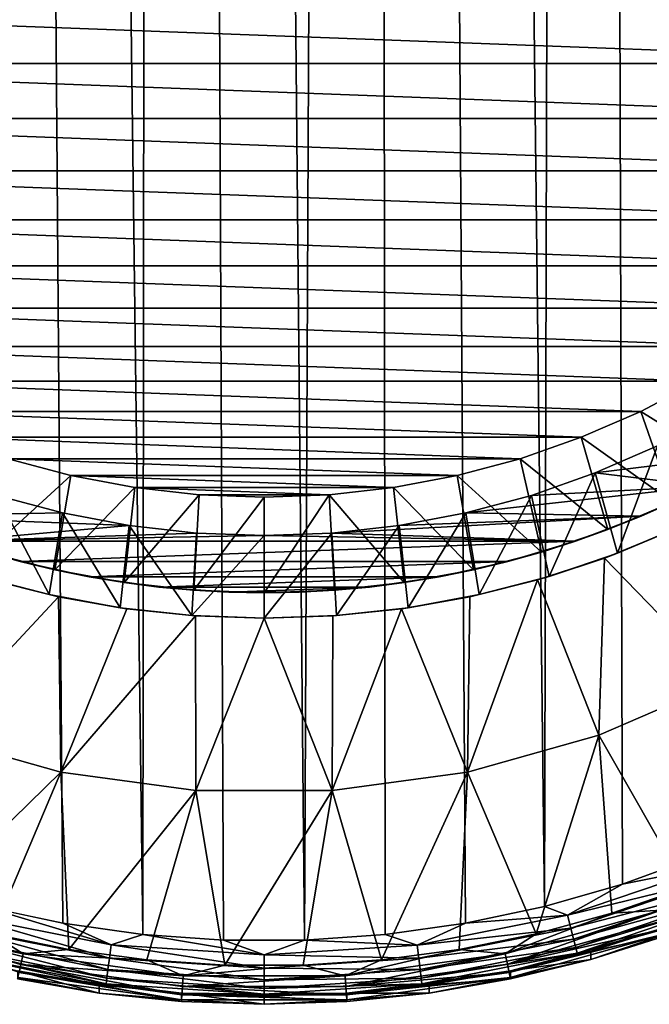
# Model space of a CAD drawing. Header units: metres. Extents: x -136 to 36, y -213 to -20.
# Tile 3 of 104: x -103 to -95, y -213 to -201. Entities that reach past the tile are written whole.
import ezdxf

# ---------------------------------------------------------------- set-up
doc = ezdxf.new("R2010")
doc.units = ezdxf.units.M
doc.layers.add('solid_11_382_033_XXX', color=7, linetype='CONTINUOUS')

msp = doc.modelspace()

# ---------------------------------------------------------------- linework, layer by layer
at = {"layer": 'solid_11_382_033_XXX'}
for points in [[(-103.910522, -27.777349, 12.046246), (-102.492844, -212.305496, 8.601473), (-101.500854, -212.444809, 8.605464)], [(-101.303558, -27.777349, 12.068901), (-103.910522, -27.777349, 12.046246), (-101.500854, -212.444809, 8.605464)], [(-103.910522, -27.777349, 12.046246), (-103.473236, -212.097305, 8.595628), (-102.492844, -212.305496, 8.601473)], [(-101.303558, -27.777349, 12.068901), (-101.500854, -212.444809, 8.605464), (-100.50116, -212.514633, 8.607491)], [(-101.303558, -27.777349, 12.068901), (-100.50116, -212.514633, 8.607491), (-99.498581, -212.514648, 8.60749)], [(-98.696442, -27.777349, 12.068901), (-101.303558, -27.777349, 12.068901), (-99.498581, -212.514648, 8.60749)], [(-98.696442, -27.777349, 12.068901), (-99.498581, -212.514648, 8.60749), (-98.499763, -212.444855, 8.605466)], [(-98.696442, -27.777349, 12.068901), (-97.506683, -212.305405, 8.601471), (-96.527191, -212.097412, 8.595631)], [(-96.089478, -27.777349, 12.046246), (-98.696442, -27.777349, 12.068901), (-96.527191, -212.097412, 8.595631)], [(-98.696442, -27.777349, 12.068901), (-98.499763, -212.444855, 8.605466), (-97.506683, -212.305405, 8.601471)], [(-96.089478, -27.777349, 12.046246), (-96.527191, -212.097412, 8.595631), (-95.563919, -211.821426, 8.588108)], [(-96.089478, -27.777349, 12.046246), (-94.622665, -211.479141, 8.579129), (-93.707817, -211.072128, 8.568964)], [(-93.482887, -27.777349, 12.000937), (-96.089478, -27.777349, 12.046246), (-93.707817, -211.072128, 8.568964)], [(-96.089478, -27.777349, 12.046246), (-95.563919, -211.821426, 8.588108), (-94.622665, -211.479141, 8.579129)], [(-109.685417, -200.941605, -10.550001), (-90.314583, -200.941605, -10.550001), (-90.690224, -201.652344, -10.550001)], [(-109.685417, -200.941605, -10.550001), (-90.690224, -201.652344, -10.550001), (-109.309776, -201.652344, -10.550001)], [(-109.309776, -201.652344, -10.550001), (-90.690224, -201.652344, -10.550001), (-91.117935, -202.333038, -10.550001)], [(-109.309776, -201.652344, -10.550001), (-91.117935, -202.333038, -10.550001), (-108.882065, -202.333038, -10.550001)], [(-108.882065, -202.333038, -10.550001), (-91.117935, -202.333038, -10.550001), (-91.595314, -202.979858, -10.550001)], [(-108.882065, -202.333038, -10.550001), (-91.595314, -202.979858, -10.550001), (-108.404686, -202.979858, -10.550001)], [(-108.404686, -202.979858, -10.550001), (-91.595314, -202.979858, -10.550001), (-92.11969, -203.589203, -10.550001)], [(-108.404686, -202.979858, -10.550001), (-92.11969, -203.589203, -10.550001), (-107.88031, -203.589203, -10.550001)], [(-107.88031, -203.589203, -10.550001), (-92.11969, -203.589203, -10.550001), (-92.688141, -204.157654, -10.550001)], [(-107.88031, -203.589203, -10.550001), (-92.688141, -204.157654, -10.550001), (-107.311859, -204.157654, -10.550001)], [(-107.311859, -204.157654, -10.550001), (-92.688141, -204.157654, -10.550001), (-93.297485, -204.682037, -10.550001)], [(-107.311859, -204.157654, -10.550001), (-93.297485, -204.682037, -10.550001), (-106.702515, -204.682037, -10.550001)], [(-106.702515, -204.682037, -10.550001), (-93.297485, -204.682037, -10.550001), (-93.944313, -205.159424, -10.550001)], [(-106.702515, -204.682037, -10.550001), (-93.944313, -205.159424, -10.550001), (-106.055695, -205.159409, -10.550001)], [(-106.055695, -205.159409, -10.550001), (-93.944313, -205.159424, -10.550001), (-94.625, -205.587128, -10.550001)], [(-106.055695, -205.159409, -10.550001), (-94.625, -205.587128, -10.550001), (-105.375, -205.587128, -10.550001)], [(-105.375, -205.587128, -10.550001), (-94.625, -205.587128, -10.550001), (-95.335747, -205.962769, -10.550001)], [(-105.375, -205.587128, -10.550001), (-95.335747, -205.962769, -10.550001), (-104.664253, -205.962769, -10.550001)], [(-95.335747, -205.962769, -10.550001), (-94.625, -205.587128, -10.550001), (-94.167885, -206.690353, -9.865841)], [(-104.664253, -205.962769, -10.550001), (-95.335747, -205.962769, -10.550001), (-96.072586, -206.284241, -10.550001)], [(-104.664253, -205.962769, -10.550001), (-96.072586, -206.284241, -10.550001), (-103.927414, -206.284241, -10.550001)], [(-96.072586, -206.284241, -10.550001), (-95.335747, -205.962769, -10.550001), (-94.942192, -207.087662, -9.865841)], [(-95.335747, -205.962769, -10.550001), (-94.167885, -206.690353, -9.865841), (-94.942192, -207.087662, -9.865841)], [(-103.927414, -206.284241, -10.550001), (-96.072586, -206.284241, -10.550001), (-96.831383, -206.549759, -10.550001)], [(-103.927414, -206.284241, -10.550001), (-96.831383, -206.549759, -10.550001), (-103.168617, -206.549759, -10.550001)], [(-96.831383, -206.549759, -10.550001), (-96.072586, -206.284241, -10.550001), (-95.743401, -207.42749, -9.865841)], [(-96.072586, -206.284241, -10.550001), (-94.942192, -207.087662, -9.865841), (-95.743401, -207.42749, -9.865841)], [(-95.899048, -206.72641, -5), (-95.129654, -206.390732, -5), (-95.623924, -207.71904, -5)], [(-95.129654, -206.390732, -6.000001), (-95.129654, -206.390732, -5), (-95.899048, -206.72641, -5)], [(-95.899048, -206.72641, -6.000001), (-95.129654, -206.390732, -6.000001), (-95.899048, -206.72641, -5)], [(-93.782578, -206.464981, -6.000001), (-95.129654, -206.390732, -6.000001), (-95.899048, -206.72641, -6.000001)], [(-94.542809, -206.891647, -6.000001), (-93.782578, -206.464981, -6.000001), (-95.899048, -206.72641, -6.000001)], [(-95.129654, -206.390732, -5), (-94.800407, -207.369095, -5), (-95.623924, -207.71904, -5)], [(-103.168617, -206.549759, -10.550001), (-102.392105, -206.757828, -10.550001), (-103.432762, -207.708023, -9.865841)], [(-103.168617, -206.549759, -10.550001), (-96.831383, -206.549759, -10.550001), (-97.607903, -206.757828, -10.550001)], [(-103.168617, -206.549759, -10.550001), (-97.607903, -206.757828, -10.550001), (-102.392105, -206.757828, -10.550001)], [(-97.607903, -206.757828, -10.550001), (-96.831383, -206.549759, -10.550001), (-96.567238, -207.708023, -9.865841)], [(-96.831383, -206.549759, -10.550001), (-95.743401, -207.42749, -9.865841), (-96.567238, -207.708023, -9.865841)], [(-96.691376, -207.003647, -5), (-95.899048, -206.72641, -5), (-96.470787, -208.00795, -5)], [(-95.899048, -206.72641, -6.000001), (-95.899048, -206.72641, -5), (-96.691376, -207.003647, -5)], [(-96.691376, -207.003647, -6.000001), (-95.899048, -206.72641, -6.000001), (-96.691376, -207.003647, -5)], [(-94.542809, -206.891647, -6.000001), (-95.899048, -206.72641, -6.000001), (-96.691376, -207.003647, -6.000001)], [(-95.899048, -206.72641, -5), (-95.623924, -207.71904, -5), (-96.470787, -208.00795, -5)], [(-102.392105, -206.757828, -10.550001), (-102.590675, -207.92778, -9.865841), (-103.432762, -207.708023, -9.865841)], [(-102.392105, -206.757828, -10.550001), (-101.602203, -206.907288, -10.550001), (-102.590675, -207.92778, -9.865841)], [(-102.392105, -206.757828, -10.550001), (-97.607903, -206.757828, -10.550001), (-98.397797, -206.907288, -10.550001)], [(-102.392105, -206.757828, -10.550001), (-98.397797, -206.907288, -10.550001), (-101.602203, -206.907288, -10.550001)], [(-98.397797, -206.907288, -10.550001), (-97.607903, -206.757828, -10.550001), (-97.409325, -207.92778, -9.865841)], [(-97.607903, -206.757828, -10.550001), (-96.567238, -207.708023, -9.865841), (-97.409325, -207.92778, -9.865841)], [(-101.602203, -206.907288, -10.550001), (-101.73481, -208.085602, -9.865841), (-102.590675, -207.92778, -9.865841)], [(-101.602203, -206.907288, -10.550001), (-100.803352, -206.997284, -10.550001), (-101.73481, -208.085602, -9.865841)], [(-101.602203, -206.907288, -10.550001), (-98.397797, -206.907288, -10.550001), (-99.196655, -206.997284, -10.550001)], [(-101.602203, -206.907288, -10.550001), (-99.196655, -206.997284, -10.550001), (-100.803352, -206.997284, -10.550001)], [(-99.196655, -206.997284, -10.550001), (-98.397797, -206.907288, -10.550001), (-98.26519, -208.085602, -9.865841)], [(-98.397797, -206.907288, -10.550001), (-97.409325, -207.92778, -9.865841), (-98.26519, -208.085602, -9.865841)], [(-94.542809, -206.891647, -6.000001), (-96.691376, -207.003647, -6.000001), (-97.502205, -207.220917, -6.000001)], [(-95.332161, -207.261673, -6.000001), (-94.542809, -206.891647, -6.000001), (-97.502205, -207.220917, -6.000001)], [(-94.942192, -207.087662, -9.865841), (-94.542809, -206.891647, -6.000001), (-95.332161, -207.261673, -6.000001)], [(-104.667831, -207.261688, -6.000001), (-102.497803, -207.220917, -6.000001), (-103.308632, -207.003647, -6.000001)], [(-103.308624, -207.003647, -5), (-102.663521, -208.234283, -5), (-103.529213, -208.00795, -5)], [(-103.308632, -207.003647, -6.000001), (-102.497803, -207.220917, -6.000001), (-103.308624, -207.003647, -5)], [(-103.308624, -207.003647, -5), (-102.497795, -207.220917, -5), (-102.663521, -208.234283, -5)], [(-102.497803, -207.220917, -6.000001), (-102.497795, -207.220917, -5), (-103.308624, -207.003647, -5)], [(-100.803352, -206.997284, -10.550001), (-100.869713, -208.180618, -9.865841), (-101.73481, -208.085602, -9.865841)], [(-100.803352, -206.997284, -10.550001), (-100, -207.027344, -10.550001), (-100.869713, -208.180618, -9.865841)], [(-100, -207.027344, -10.550001), (-100, -208.212357, -9.865841), (-100.869713, -208.180618, -9.865841)], [(-100.803352, -206.997284, -10.550001), (-99.196655, -206.997284, -10.550001), (-100, -207.027344, -10.550001)], [(-99.196655, -206.997284, -10.550001), (-99.130287, -208.180618, -9.865841), (-100, -208.212357, -9.865841)], [(-100, -207.027344, -10.550001), (-99.196655, -206.997284, -10.550001), (-100, -208.212357, -9.865841)], [(-99.196655, -206.997284, -10.550001), (-98.26519, -208.085602, -9.865841), (-99.130287, -208.180618, -9.865841)], [(-97.502205, -207.220917, -5), (-96.691376, -207.003647, -5), (-97.336479, -208.234283, -5)], [(-96.691376, -207.003647, -6.000001), (-96.691376, -207.003647, -5), (-97.502205, -207.220917, -5)], [(-97.502205, -207.220917, -6.000001), (-96.691376, -207.003647, -6.000001), (-97.502205, -207.220917, -5)], [(-96.691376, -207.003647, -5), (-96.470787, -208.00795, -5), (-97.336479, -208.234283, -5)], [(-95.743401, -207.42749, -9.865841), (-94.942192, -207.087662, -9.865841), (-95.332161, -207.261673, -6.000001)], [(-104.667831, -207.261688, -6.000001), (-101.673004, -207.376968, -6.000001), (-102.497803, -207.220917, -6.000001)], [(-104.667831, -207.261688, -6.000001), (-103.853577, -207.573105, -6.000001), (-101.673004, -207.376968, -6.000001)], [(-102.497795, -207.220917, -5), (-101.783615, -208.396805, -5), (-102.663521, -208.234283, -5)], [(-102.497803, -207.220917, -6.000001), (-101.673004, -207.376968, -6.000001), (-102.497795, -207.220917, -5)], [(-102.497795, -207.220917, -5), (-101.672997, -207.376968, -5), (-101.783615, -208.396805, -5)], [(-101.673004, -207.376968, -6.000001), (-101.672997, -207.376968, -5), (-102.497795, -207.220917, -5)], [(-95.332161, -207.261673, -6.000001), (-98.327003, -207.376968, -6.000001), (-99.161156, -207.470963, -6.000001)], [(-96.146423, -207.573105, -6.000001), (-95.332161, -207.261673, -6.000001), (-99.161156, -207.470963, -6.000001)], [(-98.327003, -207.376968, -5), (-97.502205, -207.220917, -5), (-98.216385, -208.396805, -5)], [(-97.502205, -207.220917, -6.000001), (-97.502205, -207.220917, -5), (-98.327003, -207.376968, -5)], [(-98.327003, -207.376968, -6.000001), (-97.502205, -207.220917, -6.000001), (-98.327003, -207.376968, -5)], [(-95.332161, -207.261673, -6.000001), (-97.502205, -207.220917, -6.000001), (-98.327003, -207.376968, -6.000001)], [(-97.502205, -207.220917, -5), (-97.336479, -208.234283, -5), (-98.216385, -208.396805, -5)], [(-95.743401, -207.42749, -9.865841), (-95.332161, -207.261673, -6.000001), (-96.146423, -207.573105, -6.000001)], [(-103.853577, -207.573105, -6.000001), (-100.838844, -207.470963, -6.000001), (-101.673004, -207.376968, -6.000001)], [(-101.672997, -207.376968, -5), (-100.894188, -208.494675, -5), (-101.783615, -208.396805, -5)], [(-101.673004, -207.376968, -6.000001), (-100.838844, -207.470963, -6.000001), (-101.672997, -207.376968, -5)], [(-101.672997, -207.376968, -5), (-100.838844, -207.470963, -5), (-100.894188, -208.494675, -5)], [(-100.838844, -207.470963, -6.000001), (-100.838844, -207.470963, -5), (-101.672997, -207.376968, -5)], [(-99.161156, -207.470963, -5), (-98.327003, -207.376968, -5), (-99.105812, -208.494675, -5)], [(-98.327003, -207.376968, -6.000001), (-98.327003, -207.376968, -5), (-99.161156, -207.470963, -5)], [(-99.161156, -207.470963, -6.000001), (-98.327003, -207.376968, -6.000001), (-99.161156, -207.470963, -5)], [(-98.327003, -207.376968, -5), (-98.216385, -208.396805, -5), (-99.105812, -208.494675, -5)], [(-96.567238, -207.708023, -9.865841), (-95.743401, -207.42749, -9.865841), (-96.146423, -207.573105, -6.000001)], [(-95.787308, -207.780212, -5.805358), (-94.984474, -207.453522, -5.793529), (-94.308601, -209.304504, -5.287267)], [(-95.623924, -207.71904, -5), (-94.984474, -207.453522, -5.793529), (-95.787308, -207.780212, -5.805358)], [(-95.623924, -207.71904, -5), (-94.800407, -207.369095, -5), (-94.984474, -207.453522, -5.793529)], [(-103.853577, -207.573105, -6.000001), (-100, -207.50235, -6.000001), (-100.838844, -207.470963, -6.000001)], [(-103.853577, -207.573105, -6.000001), (-96.146423, -207.573105, -6.000001), (-100, -207.50235, -6.000001)], [(-103.853577, -207.573105, -6.000001), (-103.018761, -207.824265, -6.000001), (-96.146423, -207.573105, -6.000001)], [(-103.432762, -207.708023, -9.865841), (-103.018761, -207.824265, -6.000001), (-103.853577, -207.573105, -6.000001)], [(-103.018761, -207.824265, -6.000001), (-96.981239, -207.824265, -6.000001), (-96.146423, -207.573105, -6.000001)], [(-100.838844, -207.470963, -5), (-100, -207.50235, -5), (-100.894188, -208.494675, -5)], [(-100, -207.50235, -5), (-100, -208.527344, -5), (-100.894188, -208.494675, -5)], [(-100, -207.50235, -6.000001), (-100, -207.50235, -5), (-100.838844, -207.470963, -5)], [(-100.838844, -207.470963, -6.000001), (-100, -207.50235, -6.000001), (-100.838844, -207.470963, -5)], [(-99.161156, -207.470963, -5), (-99.105812, -208.494675, -5), (-100, -208.527344, -5)], [(-100, -207.50235, -5), (-99.161156, -207.470963, -5), (-100, -208.527344, -5)], [(-99.161156, -207.470963, -6.000001), (-99.161156, -207.470963, -5), (-100, -207.50235, -5)], [(-100, -207.50235, -6.000001), (-99.161156, -207.470963, -6.000001), (-100, -207.50235, -5)], [(-96.146423, -207.573105, -6.000001), (-99.161156, -207.470963, -6.000001), (-100, -207.50235, -6.000001)], [(-96.567238, -207.708023, -9.865841), (-96.146423, -207.573105, -6.000001), (-96.981239, -207.824265, -6.000001)], [(-103.432762, -207.708023, -9.865841), (-102.590675, -207.92778, -9.865841), (-103.018761, -207.824265, -6.000001)], [(-103.018761, -207.824265, -6.000001), (-102.167831, -208.013824, -6.000001), (-96.981239, -207.824265, -6.000001)], [(-102.590675, -207.92778, -9.865841), (-102.167831, -208.013824, -6.000001), (-103.018761, -207.824265, -6.000001)], [(-102.167831, -208.013824, -6.000001), (-97.832161, -208.013824, -6.000001), (-96.981239, -207.824265, -6.000001)], [(-97.409325, -207.92778, -9.865841), (-96.981239, -207.824265, -6.000001), (-97.832161, -208.013824, -6.000001)], [(-97.409325, -207.92778, -9.865841), (-96.567238, -207.708023, -9.865841), (-96.981239, -207.824265, -6.000001)], [(-96.613731, -208.050018, -5.815183), (-95.787308, -207.780212, -5.805358), (-95.857224, -209.97728, -5.281517)], [(-96.470787, -208.00795, -5), (-95.787308, -207.780212, -5.805358), (-96.613731, -208.050018, -5.815183)], [(-96.470787, -208.00795, -5), (-95.623924, -207.71904, -5), (-95.787308, -207.780212, -5.805358)], [(-95.787308, -207.780212, -5.805358), (-94.308601, -209.304504, -5.287267), (-95.857224, -209.97728, -5.281517)], [(-102.590675, -207.92778, -9.865841), (-101.73481, -208.085602, -9.865841), (-102.167831, -208.013824, -6.000001)], [(-98.26519, -208.085602, -9.865841), (-97.409325, -207.92778, -9.865841), (-97.832161, -208.013824, -6.000001)], [(-104.142776, -209.97728, -5.281517), (-103.388824, -208.049286, -5.815156), (-102.548035, -208.259415, -5.822841)], [(-103.529213, -208.00795, -5), (-102.663521, -208.234283, -5), (-103.388824, -208.049286, -5.815156)], [(-102.663521, -208.234283, -5), (-102.548035, -208.259415, -5.822841), (-103.388824, -208.049286, -5.815156)], [(-102.167831, -208.013824, -6.000001), (-101.305344, -208.140747, -6.000001), (-97.832161, -208.013824, -6.000001)], [(-101.73481, -208.085602, -9.865841), (-101.305344, -208.140747, -6.000001), (-102.167831, -208.013824, -6.000001)], [(-101.305344, -208.140747, -6.000001), (-98.694656, -208.140747, -6.000001), (-97.832161, -208.013824, -6.000001)], [(-98.26519, -208.085602, -9.865841), (-97.832161, -208.013824, -6.000001), (-98.694656, -208.140747, -6.000001)], [(-96.613731, -208.050018, -5.815183), (-95.857224, -209.97728, -5.281517), (-97.483047, -210.432877, -5.277622)], [(-97.453972, -208.259842, -5.822856), (-96.613731, -208.050018, -5.815183), (-97.483047, -210.432877, -5.277622)], [(-97.336479, -208.234283, -5), (-96.613731, -208.050018, -5.815183), (-97.453972, -208.259842, -5.822856)], [(-97.336479, -208.234283, -5), (-96.470787, -208.00795, -5), (-96.613731, -208.050018, -5.815183)], [(-101.73481, -208.085602, -9.865841), (-100.869713, -208.180618, -9.865841), (-101.305344, -208.140747, -6.000001)], [(-101.305344, -208.140747, -6.000001), (-100.43589, -208.204391, -6.000001), (-98.694656, -208.140747, -6.000001)], [(-100.869713, -208.180618, -9.865841), (-100.43589, -208.204391, -6.000001), (-101.305344, -208.140747, -6.000001)], [(-100.869713, -208.180618, -9.865841), (-100, -208.212357, -9.865841), (-100.43589, -208.204391, -6.000001)], [(-100.43589, -208.204391, -6.000001), (-99.56411, -208.204391, -6.000001), (-98.694656, -208.140747, -6.000001)], [(-100, -208.212357, -9.865841), (-99.130287, -208.180618, -9.865841), (-99.56411, -208.204391, -6.000001)], [(-99.130287, -208.180618, -9.865841), (-98.694656, -208.140747, -6.000001), (-99.56411, -208.204391, -6.000001)], [(-99.130287, -208.180618, -9.865841), (-98.26519, -208.085602, -9.865841), (-98.694656, -208.140747, -6.000001)], [(-102.516953, -210.432877, -5.277622), (-104.142776, -209.97728, -5.281517), (-102.548035, -208.259415, -5.822841)], [(-102.663521, -208.234283, -5), (-101.783615, -208.396805, -5), (-102.548035, -208.259415, -5.822841)], [(-102.516953, -210.432877, -5.277622), (-102.548035, -208.259415, -5.822841), (-101.701164, -208.408646, -5.828278)], [(-101.783615, -208.396805, -5), (-101.701164, -208.408646, -5.828278), (-102.548035, -208.259415, -5.822841)], [(-100, -208.212357, -9.865841), (-99.56411, -208.204391, -6.000001), (-100.43589, -208.204391, -6.000001)], [(-98.300247, -208.408844, -5.828286), (-97.453972, -208.259842, -5.822856), (-97.483047, -210.432877, -5.277622)], [(-98.216385, -208.396805, -5), (-97.453972, -208.259842, -5.822856), (-98.300247, -208.408844, -5.828286)], [(-98.216385, -208.396805, -5), (-97.336479, -208.234283, -5), (-97.453972, -208.259842, -5.822856)], [(-102.516953, -210.432877, -5.277622), (-101.701164, -208.408646, -5.828278), (-100.850426, -208.497787, -5.831527)], [(-101.783615, -208.396805, -5), (-100.894188, -208.494675, -5), (-101.701164, -208.408646, -5.828278)], [(-100.894188, -208.494675, -5), (-100.850426, -208.497787, -5.831527), (-101.701164, -208.408646, -5.828278)], [(-98.300247, -208.408844, -5.828286), (-97.483047, -210.432877, -5.277622), (-99.155769, -210.662827, -5.275657)], [(-99.150314, -208.497849, -5.83153), (-98.300247, -208.408844, -5.828286), (-99.155769, -210.662827, -5.275657)], [(-99.105812, -208.494675, -5), (-98.300247, -208.408844, -5.828286), (-99.150314, -208.497849, -5.83153)], [(-99.105812, -208.494675, -5), (-98.216385, -208.396805, -5), (-98.300247, -208.408844, -5.828286)], [(-100.844231, -210.662827, -5.275657), (-102.516953, -210.432877, -5.277622), (-100.850426, -208.497787, -5.831527)], [(-100.894188, -208.494675, -5), (-100, -208.527344, -5), (-100.850426, -208.497787, -5.831527)], [(-100.844231, -210.662827, -5.275657), (-100.850426, -208.497787, -5.831527), (-100, -208.527344, -5.83259)], [(-100, -208.527344, -5), (-100, -208.527344, -5.83259), (-100.850426, -208.497787, -5.831527)], [(-99.155769, -210.662827, -5.275657), (-100.844231, -210.662827, -5.275657), (-100, -208.527344, -5.83259)], [(-99.105812, -208.494675, -5), (-99.150314, -208.497849, -5.83153), (-100, -208.527344, -5.83259)], [(-100, -208.527344, -5), (-99.105812, -208.494675, -5), (-100, -208.527344, -5.83259)], [(-99.150314, -208.497849, -5.83153), (-99.155769, -210.662827, -5.275657), (-100, -208.527344, -5.83259)], [(-94.779129, -211.863068, -4.62118), (-95.857224, -209.97728, -5.281517), (-94.308601, -209.304504, -5.287267)], [(-104.303833, -212.181717, -4.618456), (-104.142776, -209.97728, -5.281517), (-102.516953, -210.432877, -5.277622)], [(-96.632446, -212.43837, -4.616263), (-97.483047, -210.432877, -5.277622), (-95.857224, -209.97728, -5.281517)], [(-95.696167, -212.181717, -4.618456), (-96.632446, -212.43837, -4.616263), (-95.857224, -209.97728, -5.281517)], [(-94.779129, -211.863068, -4.62118), (-95.696167, -212.181717, -4.618456), (-95.857224, -209.97728, -5.281517)], [(-103.367554, -212.43837, -4.616263), (-104.303833, -212.181717, -4.618456), (-102.516953, -210.432877, -5.277622)], [(-102.416214, -212.631866, -4.614609), (-103.367554, -212.43837, -4.616263), (-102.516953, -210.432877, -5.277622)], [(-102.416214, -212.631866, -4.614609), (-102.516953, -210.432877, -5.277622), (-100.844231, -210.662827, -5.275657)], [(-98.545937, -212.761337, -4.613502), (-99.155769, -210.662827, -5.275657), (-97.483047, -210.432877, -5.277622)], [(-97.583786, -212.631866, -4.614609), (-98.545937, -212.761337, -4.613502), (-97.483047, -210.432877, -5.277622)], [(-96.632446, -212.43837, -4.616263), (-97.583786, -212.631866, -4.614609), (-97.483047, -210.432877, -5.277622)], [(-101.454063, -212.761337, -4.613502), (-102.416214, -212.631866, -4.614609), (-100.844231, -210.662827, -5.275657)], [(-100.485413, -212.826218, -4.612947), (-101.454063, -212.761337, -4.613502), (-100.844231, -210.662827, -5.275657)], [(-100.485413, -212.826218, -4.612947), (-100.844231, -210.662827, -5.275657), (-99.155769, -210.662827, -5.275657)], [(-99.514587, -212.826218, -4.612947), (-100.485413, -212.826218, -4.612947), (-99.155769, -210.662827, -5.275657)], [(-98.545937, -212.761337, -4.613502), (-99.514587, -212.826218, -4.612947), (-99.155769, -210.662827, -5.275657)], [(-94.448669, -211.599045, 8.550858), (-94.622665, -211.479141, 8.579129), (-95.563919, -211.821426, 8.588108)], [(-94.448669, -211.599045, 8.550858), (-95.563919, -211.821426, 8.588108), (-96.24559, -212.207382, 8.567322)], [(-94.448669, -211.599045, 8.550858), (-96.24559, -212.207382, 8.567322), (-94.386223, -211.751678, 8.479326)], [(-96.24559, -212.207382, 8.567322), (-95.563919, -211.821426, 8.588108), (-96.527191, -212.097412, 8.595631)], [(-96.24559, -212.207382, 8.567322), (-96.203362, -212.36702, 8.496284), (-94.386223, -211.751678, 8.479326)], [(-94.386223, -211.751678, 8.479326), (-96.203362, -212.36702, 8.496284), (-94.333191, -211.882599, 8.368157)], [(-96.203362, -212.36702, 8.496284), (-96.167488, -212.503983, 8.385537), (-94.333191, -211.882599, 8.368157)], [(-94.333191, -211.882599, 8.368157), (-96.167488, -212.503983, 8.385537), (-94.293053, -211.983185, 8.224682)], [(-95.085159, -212.144333, -4.544272), (-95.696167, -212.181717, -4.618456), (-94.779129, -211.863068, -4.62118)], [(-101.894211, -212.576462, 8.577914), (-103.473236, -212.097305, 8.595628), (-103.755104, -212.207199, 8.567318)], [(-101.894211, -212.576462, 8.577914), (-102.492844, -212.305496, 8.601473), (-103.473236, -212.097305, 8.595628)], [(-96.24559, -212.207382, 8.567322), (-96.527191, -212.097412, 8.595631), (-97.506683, -212.305405, 8.601471)], [(-96.167488, -212.503983, 8.385537), (-96.140343, -212.609268, 8.242385), (-94.293053, -211.983185, 8.224682)], [(-94.293053, -211.983185, 8.224682), (-96.140343, -212.609268, 8.242385), (-94.268471, -212.046783, 8.058361)], [(-96.140343, -212.609268, 8.242385), (-96.123718, -212.675903, 8.076266), (-94.268471, -212.046783, 8.058361)], [(-94.268471, -212.046783, 8.058361), (-96.123718, -212.675903, 8.076266), (-94.976379, -212.344177, 7.890666)], [(-104.914001, -212.144623, -4.54427), (-102.985321, -212.684937, -4.539651), (-104.959145, -212.271118, -4.431305)], [(-104.914001, -212.144623, -4.54427), (-103.367554, -212.43837, -4.616263), (-102.985321, -212.684937, -4.539651)], [(-103.755104, -212.207199, 8.567318), (-103.79734, -212.366837, 8.49628), (-101.91552, -212.740341, 8.507191)], [(-101.894211, -212.576462, 8.577914), (-103.755104, -212.207199, 8.567318), (-101.91552, -212.740341, 8.507191)], [(-96.24559, -212.207382, 8.567322), (-97.506683, -212.305405, 8.601471), (-98.106918, -212.576584, 8.577914)], [(-96.24559, -212.207382, 8.567322), (-98.106918, -212.576584, 8.577914), (-96.203362, -212.36702, 8.496284)], [(-97.013809, -212.684753, -4.539653), (-95.696167, -212.181717, -4.618456), (-95.085159, -212.144333, -4.544272)], [(-97.013809, -212.684753, -4.539653), (-95.085159, -212.144333, -4.544272), (-96.986145, -212.816147, -4.426646)], [(-97.013809, -212.684753, -4.539653), (-96.632446, -212.43837, -4.616263), (-95.696167, -212.181717, -4.618456)], [(-95.085159, -212.144333, -4.544272), (-95.039726, -212.270721, -4.431308), (-96.986145, -212.816147, -4.426646)], [(-104.959145, -212.271118, -4.431305), (-103.01268, -212.816391, -4.426644), (-103.033813, -212.916122, -4.283792)], [(-102.985321, -212.684937, -4.539651), (-103.01268, -212.816391, -4.426644), (-104.959145, -212.271118, -4.431305)], [(-101.894211, -212.576462, 8.577914), (-101.500854, -212.444809, 8.605464), (-102.492844, -212.305496, 8.601473)], [(-98.106918, -212.576584, 8.577914), (-97.506683, -212.305405, 8.601471), (-98.499763, -212.444855, 8.605466)], [(-96.986145, -212.816147, -4.426646), (-95.039726, -212.270721, -4.431308), (-95.005363, -212.366745, -4.288487)], [(-103.79734, -212.366837, 8.49628), (-103.833221, -212.503799, 8.385533), (-101.933617, -212.880981, 8.396711)], [(-101.91552, -212.740341, 8.507191), (-103.79734, -212.366837, 8.49628), (-101.933617, -212.880981, 8.396711)], [(-102.985321, -212.684937, -4.539651), (-103.367554, -212.43837, -4.616263), (-102.416214, -212.631866, -4.614609)], [(-100.000656, -212.700317, 8.581568), (-101.500854, -212.444809, 8.605464), (-101.894211, -212.576462, 8.577914)], [(-100.000656, -212.700317, 8.581568), (-100.50116, -212.514633, 8.607491), (-101.500854, -212.444809, 8.605464)], [(-98.106918, -212.576584, 8.577914), (-98.499763, -212.444855, 8.605466), (-99.498581, -212.514648, 8.60749)], [(-98.106918, -212.576584, 8.577914), (-98.085625, -212.740463, 8.50719), (-96.203362, -212.36702, 8.496284)], [(-96.203362, -212.36702, 8.496284), (-98.085625, -212.740463, 8.50719), (-96.167488, -212.503983, 8.385537)], [(-97.013809, -212.684753, -4.539653), (-97.583786, -212.631866, -4.614609), (-96.632446, -212.43837, -4.616263)], [(-96.986145, -212.816147, -4.426646), (-95.005363, -212.366745, -4.288487), (-96.965332, -212.915955, -4.283793)], [(-96.965332, -212.915955, -4.283793), (-95.005363, -212.366745, -4.288487), (-94.983932, -212.42627, -4.124787)], [(-96.965332, -212.915955, -4.283793), (-94.983932, -212.42627, -4.124787), (-96.952393, -212.977814, -4.120073)], [(-96.952393, -212.977814, -4.120073), (-94.983932, -212.42627, -4.124787), (-95.953049, -212.755386, -3.948024)], [(-96.123718, -212.675903, 8.076266), (-95.953033, -212.654114, 7.898702), (-94.976379, -212.344177, 7.890666)], [(-94.983932, -212.42627, -4.124787), (-94.976807, -212.445541, -3.950673), (-95.953049, -212.755386, -3.948024)], [(-95.953033, -212.654114, 7.898702), (-95.953049, -212.755386, -3.948024), (-94.976807, -212.445541, -3.950673)], [(-94.976379, -212.344177, 7.890666), (-95.953033, -212.654114, 7.898702), (-94.976807, -212.445541, -3.950673)], [(-103.833221, -212.503799, 8.385533), (-103.860367, -212.609085, 8.24238), (-101.947311, -212.989105, 8.253763)], [(-101.933617, -212.880981, 8.396711), (-103.833221, -212.503799, 8.385533), (-101.947311, -212.989105, 8.253763)], [(-101.894211, -212.576462, 8.577914), (-101.91552, -212.740341, 8.507191), (-100.000664, -212.865616, 8.510951)], [(-100.000656, -212.700317, 8.581568), (-101.894211, -212.576462, 8.577914), (-100.000664, -212.865616, 8.510951)], [(-100.000656, -212.700317, 8.581568), (-99.498581, -212.514648, 8.60749), (-100.50116, -212.514633, 8.607491)], [(-98.106918, -212.576584, 8.577914), (-99.498581, -212.514648, 8.60749), (-100.000656, -212.700317, 8.581568)], [(-98.106918, -212.576584, 8.577914), (-100.000656, -212.700317, 8.581568), (-98.085625, -212.740463, 8.50719)], [(-98.085625, -212.740463, 8.50719), (-98.067535, -212.881104, 8.396711), (-96.167488, -212.503983, 8.385537)], [(-96.167488, -212.503983, 8.385537), (-98.067535, -212.881104, 8.396711), (-96.140343, -212.609268, 8.242385)], [(-103.860367, -212.609085, 8.24238), (-103.876999, -212.67572, 8.076262), (-101.955704, -213.057587, 8.087772)], [(-103.876999, -212.67572, 8.076262), (-103.051842, -212.896576, 7.90519), (-102.042145, -213.070618, 7.909959)], [(-101.955704, -213.057587, 8.087772), (-103.876999, -212.67572, 8.076262), (-102.042145, -213.070618, 7.909959)], [(-101.947311, -212.989105, 8.253763), (-103.860367, -212.609085, 8.24238), (-101.955704, -213.057587, 8.087772)], [(-102.985321, -212.684937, -4.539651), (-101.001022, -212.957611, -4.537321), (-103.01268, -212.816391, -4.426644)], [(-102.985321, -212.684937, -4.539651), (-102.416214, -212.631866, -4.614609), (-101.454063, -212.761337, -4.613502)], [(-102.985321, -212.684937, -4.539651), (-101.454063, -212.761337, -4.613502), (-101.001022, -212.957611, -4.537321)], [(-100.000656, -212.700317, 8.581568), (-100.000664, -212.865616, 8.510951), (-98.085625, -212.740463, 8.50719)], [(-98.998085, -212.95755, -4.537321), (-98.545937, -212.761337, -4.613502), (-97.583786, -212.631866, -4.614609)], [(-98.998085, -212.95755, -4.537321), (-97.583786, -212.631866, -4.614609), (-97.013809, -212.684753, -4.539653)], [(-98.998085, -212.95755, -4.537321), (-97.013809, -212.684753, -4.539653), (-98.988701, -213.091476, -4.424293)], [(-97.013809, -212.684753, -4.539653), (-96.986145, -212.816147, -4.426646), (-98.988701, -213.091476, -4.424293)], [(-98.067535, -212.881104, 8.396711), (-98.053848, -212.989227, 8.253763), (-96.140343, -212.609268, 8.242385)], [(-96.140343, -212.609268, 8.242385), (-98.053848, -212.989227, 8.253763), (-96.123718, -212.675903, 8.076266)], [(-98.053848, -212.989227, 8.253763), (-98.045464, -213.057709, 8.087772), (-96.123718, -212.675903, 8.076266)], [(-96.123718, -212.675903, 8.076266), (-98.045464, -213.057709, 8.087772), (-96.947769, -212.8965, 7.905189)], [(-95.953033, -212.654114, 7.898702), (-96.947769, -212.8965, 7.905189), (-95.953049, -212.755386, -3.948024)], [(-96.123718, -212.675903, 8.076266), (-96.947769, -212.8965, 7.905189), (-95.953033, -212.654114, 7.898702)], [(-103.01268, -212.816391, -4.426644), (-101.017296, -213.193222, -4.281423), (-103.033813, -212.916122, -4.283792)], [(-103.01268, -212.816391, -4.426644), (-101.010101, -213.091553, -4.424293), (-101.017296, -213.193222, -4.281423)], [(-101.001022, -212.957611, -4.537321), (-101.010101, -213.091553, -4.424293), (-103.01268, -212.816391, -4.426644)], [(-101.91552, -212.740341, 8.507191), (-101.933617, -212.880981, 8.396711), (-100.000664, -213.007492, 8.400564)], [(-100.000664, -212.865616, 8.510951), (-101.91552, -212.740341, 8.507191), (-100.000664, -213.007492, 8.400564)], [(-101.001022, -212.957611, -4.537321), (-101.454063, -212.761337, -4.613502), (-100.485413, -212.826218, -4.612947)], [(-101.001022, -212.957611, -4.537321), (-100.485413, -212.826218, -4.612947), (-99.514587, -212.826218, -4.612947)], [(-101.001022, -212.957611, -4.537321), (-99.514587, -212.826218, -4.612947), (-98.998085, -212.95755, -4.537321)], [(-98.085625, -212.740463, 8.50719), (-100.000664, -212.865616, 8.510951), (-98.067535, -212.881104, 8.396711)], [(-98.998085, -212.95755, -4.537321), (-99.514587, -212.826218, -4.612947), (-98.545937, -212.761337, -4.613502)], [(-98.988701, -213.091476, -4.424293), (-96.986145, -212.816147, -4.426646), (-96.965332, -212.915955, -4.283793)], [(-96.952393, -212.977814, -4.120073), (-95.953049, -212.755386, -3.948024), (-96.948158, -212.997879, -3.945951)], [(-96.947769, -212.8965, 7.905189), (-96.948158, -212.997879, -3.945951), (-95.953049, -212.755386, -3.948024)], [(-103.051842, -212.896576, 7.90519), (-103.051842, -212.997879, -3.945951), (-102.042503, -213.17189, -3.944464)], [(-102.042145, -213.070618, 7.909959), (-103.051842, -212.896576, 7.90519), (-102.042503, -213.17189, -3.944464)], [(-103.033813, -212.916122, -4.283792), (-101.021896, -213.256241, -4.117693), (-103.047142, -212.977921, -4.120072)], [(-103.033813, -212.916122, -4.283792), (-101.017296, -213.193222, -4.281423), (-101.021896, -213.256241, -4.117693)], [(-101.933617, -212.880981, 8.396711), (-101.947311, -212.989105, 8.253763), (-100.000671, -213.116577, 8.257686)], [(-100.000664, -213.007492, 8.400564), (-101.933617, -212.880981, 8.396711), (-100.000671, -213.116577, 8.257686)], [(-100.000664, -212.865616, 8.510951), (-100.000664, -213.007492, 8.400564), (-98.067535, -212.881104, 8.396711)], [(-98.067535, -212.881104, 8.396711), (-100.000664, -213.007492, 8.400564), (-98.053848, -212.989227, 8.253763)], [(-98.988701, -213.091476, -4.424293), (-96.965332, -212.915955, -4.283793), (-98.981834, -213.193161, -4.281424)], [(-98.981834, -213.193161, -4.281424), (-96.965332, -212.915955, -4.283793), (-96.952393, -212.977814, -4.120073)], [(-98.045464, -213.057709, 8.087772), (-97.957443, -213.070557, 7.909953), (-96.947769, -212.8965, 7.905189)], [(-96.947769, -212.8965, 7.905189), (-97.957443, -213.070557, 7.909953), (-96.948158, -212.997879, -3.945951)], [(-103.047142, -212.977921, -4.120072), (-102.042503, -213.17189, -3.944464), (-103.051842, -212.997879, -3.945951)], [(-103.047142, -212.977921, -4.120072), (-101.021896, -213.256241, -4.117693), (-102.042503, -213.17189, -3.944464)], [(-102.042145, -213.070618, 7.909959), (-102.042503, -213.17189, -3.944464), (-101.023636, -213.276642, -3.943569)], [(-101.955704, -213.057587, 8.087772), (-102.042145, -213.070618, 7.909959), (-101.023682, -213.175293, 7.912868)], [(-101.023682, -213.175293, 7.912868), (-102.042145, -213.070618, 7.909959), (-101.023636, -213.276642, -3.943569)], [(-101.947311, -212.989105, 8.253763), (-101.955704, -213.057587, 8.087772), (-100.000671, -213.185669, 8.09174)], [(-100.000671, -213.185669, 8.09174), (-101.955704, -213.057587, 8.087772), (-101.023682, -213.175293, 7.912868)], [(-100.000671, -213.116577, 8.257686), (-101.947311, -212.989105, 8.253763), (-100.000671, -213.185669, 8.09174)], [(-98.998085, -212.95755, -4.537321), (-98.988701, -213.091476, -4.424293), (-101.010101, -213.091553, -4.424293)], [(-101.001022, -212.957611, -4.537321), (-98.998085, -212.95755, -4.537321), (-101.010101, -213.091553, -4.424293)], [(-98.053848, -212.989227, 8.253763), (-100.000671, -213.116577, 8.257686), (-98.045464, -213.057709, 8.087772)], [(-100.000664, -213.007492, 8.400564), (-100.000671, -213.116577, 8.257686), (-98.053848, -212.989227, 8.253763)], [(-98.045464, -213.057709, 8.087772), (-100.000671, -213.185669, 8.09174), (-98.976418, -213.175293, 7.912871)], [(-100.000671, -213.116577, 8.257686), (-100.000671, -213.185669, 8.09174), (-98.045464, -213.057709, 8.087772)], [(-98.981834, -213.193161, -4.281424), (-96.952393, -212.977814, -4.120073), (-98.977623, -213.256195, -4.117693)], [(-98.977623, -213.256195, -4.117693), (-96.952393, -212.977814, -4.120073), (-97.957497, -213.17189, -3.944464)], [(-98.045464, -213.057709, 8.087772), (-98.976418, -213.175293, 7.912871), (-97.957443, -213.070557, 7.909953)], [(-97.957443, -213.070557, 7.909953), (-98.976418, -213.175293, 7.912871), (-97.957497, -213.17189, -3.944464)], [(-96.952393, -212.977814, -4.120073), (-96.948158, -212.997879, -3.945951), (-97.957497, -213.17189, -3.944464)], [(-97.957443, -213.070557, 7.909953), (-97.957497, -213.17189, -3.944464), (-96.948158, -212.997879, -3.945951)], [(-101.021896, -213.256241, -4.117693), (-101.023636, -213.276642, -3.943569), (-102.042503, -213.17189, -3.944464)], [(-101.023682, -213.175293, 7.912868), (-101.023636, -213.276642, -3.943569), (-100, -213.3116, -3.94327)], [(-99.999695, -213.210251, 7.913847), (-101.023682, -213.175293, 7.912868), (-100, -213.3116, -3.94327)], [(-100.000671, -213.185669, 8.09174), (-101.023682, -213.175293, 7.912868), (-99.999695, -213.210251, 7.913847)], [(-101.017296, -213.193222, -4.281423), (-98.977623, -213.256195, -4.117693), (-101.021896, -213.256241, -4.117693)], [(-101.010101, -213.091553, -4.424293), (-98.981834, -213.193161, -4.281424), (-101.017296, -213.193222, -4.281423)], [(-101.017296, -213.193222, -4.281423), (-98.981834, -213.193161, -4.281424), (-98.977623, -213.256195, -4.117693)], [(-101.010101, -213.091553, -4.424293), (-98.988701, -213.091476, -4.424293), (-98.981834, -213.193161, -4.281424)], [(-100.000671, -213.185669, 8.09174), (-99.999695, -213.210251, 7.913847), (-98.976418, -213.175293, 7.912871)], [(-98.976418, -213.175293, 7.912871), (-99.999695, -213.210251, 7.913847), (-98.976364, -213.276642, -3.943569)], [(-98.977623, -213.256195, -4.117693), (-97.957497, -213.17189, -3.944464), (-98.976364, -213.276642, -3.943569)], [(-98.976418, -213.175293, 7.912871), (-98.976364, -213.276642, -3.943569), (-97.957497, -213.17189, -3.944464)], [(-101.021896, -213.256241, -4.117693), (-100, -213.3116, -3.94327), (-101.023636, -213.276642, -3.943569)], [(-101.021896, -213.256241, -4.117693), (-98.977623, -213.256195, -4.117693), (-100, -213.3116, -3.94327)], [(-99.999695, -213.210251, 7.913847), (-100, -213.3116, -3.94327), (-98.976364, -213.276642, -3.943569)], [(-98.977623, -213.256195, -4.117693), (-98.976364, -213.276642, -3.943569), (-100, -213.3116, -3.94327)]]:
    msp.add_3dface(points, dxfattribs=at)

doc.saveas('drawing.dxf')
